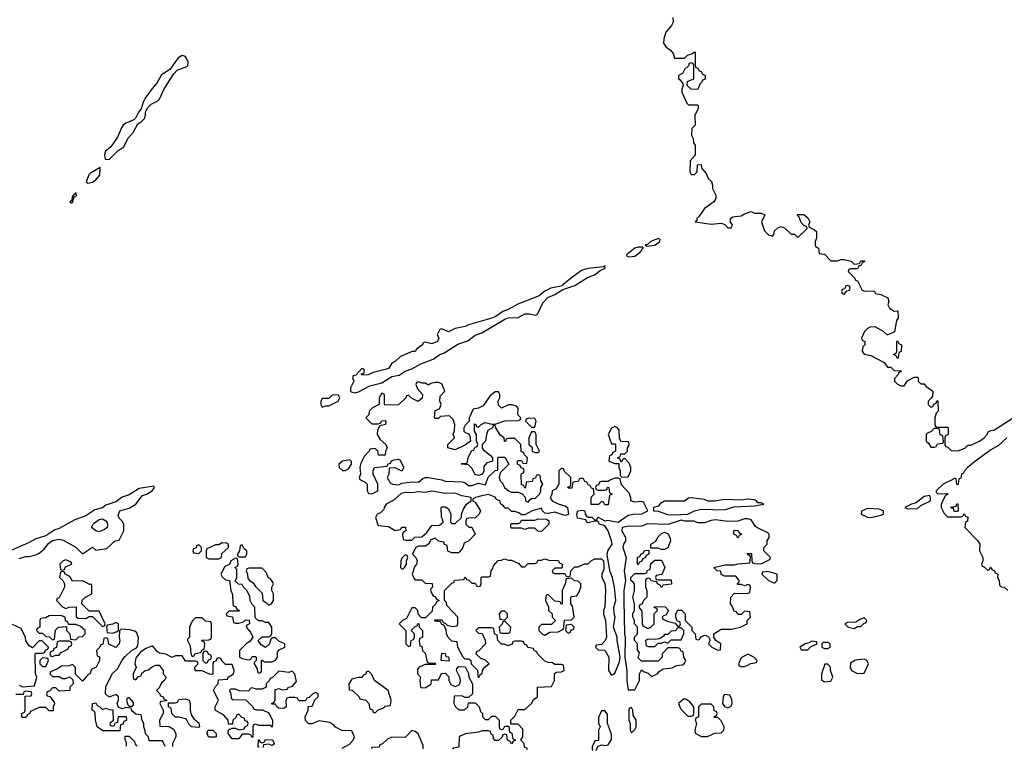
# Model space of a CAD drawing. Header units: inches. Extents: x 2528705 to 2676837, y 911742 to 1023252.
# Tile 23 of 143: x 2571732 to 2577652, y 911929 to 916326. Entities that reach past the tile are written whole.
import ezdxf

# ---------------------------------------------------------------- set-up
doc = ezdxf.new("R2010")
doc.units = ezdxf.units.IN
doc.header["$MEASUREMENT"] = 0
doc.layers.add('C5971', color=7, linetype='Continuous')

msp = doc.modelspace()

# ---------------------------------------------------------------- linework, layer by layer
at = {"layer": 'C5971', "color": 5, "elevation": 60}
for points in [[(2575659.6, 916339.6), (2575662, 916310), (2575652, 916290), (2575618, 916250), (2575604.7, 916210), (2575603.6, 916183.6), (2575619.6, 916159.6), (2575643.6, 916143.6), (2575662, 916122), (2575670, 916094), (2575730, 916094), (2575747.3, 916112.7), (2575778, 916122), (2575788.4, 916131.6), (2575794, 916130), (2575792.7, 916052.7), (2575798, 916038), (2575810, 916034), (2575818, 916018), (2575830, 916014), (2575838, 915998), (2575854, 915990), (2575852.7, 915967.3), (2575838, 915962), (2575834, 915950), (2575822, 915938), (2575810, 915906), (2575768.4, 915908.4), (2575746, 915930), (2575747.3, 915952.7), (2575786, 915970), (2575786, 916050), (2575782, 916062), (2575770, 916066), (2575758, 916062), (2575752.7, 916047.3), (2575730, 916026), (2575718, 916002), (2575694, 915990), (2575694, 915970), (2575703.6, 915963.6), (2575719.6, 915939.6), (2575722, 915930), (2575714, 915910), (2575714, 915890), (2575743.6, 915823.6), (2575752.7, 915812.7), (2575810, 915814), (2575812, 915810), (2575811.1, 915788.9), (2575792, 915750), (2575794, 915690), (2575774, 915670), (2575772, 915630), (2575782, 915610), (2575783.6, 915583.6), (2575794, 915570), (2575794, 915510), (2575763.6, 915476.4), (2575762, 915410), (2575770, 915394), (2575790, 915394), (2575806, 915410), (2575807.3, 915452.7), (2575830, 915454), (2575834, 915430), (2575859.8, 915399.8), (2575872, 915370), (2575891, 915351), (2575898, 915330), (2575898, 915310), (2575918, 915270), (2575918, 915250), (2575906, 915230), (2575850, 915189), (2575817.6, 915142.4), (2575804, 915130), (2575803.6, 915116.4), (2575794, 915110), (2575890, 915096), (2575950, 915102), (2575972.7, 915092.7), (2575990, 915074), (2576010, 915074), (2576018, 915090), (2576006, 915110), (2576006, 915130), (2576020.4, 915139.6), (2576070, 915144.7), (2576090, 915158), (2576129.1, 915170.9), (2576150, 915162), (2576190, 915162), (2576211.6, 915151.6), (2576192, 915110), (2576210, 915054), (2576234, 915030), (2576258, 915022), (2576267.3, 915032.7), (2576270, 915054), (2576290, 915074), (2576310, 915082), (2576330, 915074), (2576370, 915034), (2576390, 915034), (2576410, 915014), (2576466, 915070), (2576462, 915082), (2576447.3, 915087.3), (2576430, 915106), (2576418, 915138), (2576406, 915150), (2576410, 915154), (2576447.3, 915152.7), (2576470, 915134), (2576482, 915110), (2576474, 915090), (2576478, 915078), (2576510, 915062), (2576522, 915050), (2576522, 915010), (2576514, 914990), (2576514, 914970), (2576518, 914958), (2576534, 914950), (2576538, 914918), (2576570, 914914), (2576610, 914874), (2576650, 914874), (2576670, 914882), (2576690, 914882), (2576731.6, 914871.6), (2576750, 914854), (2576782, 914858), (2576790, 914874), (2576810, 914874), (2576814, 914870), (2576798, 914862), (2576790, 914846), (2576778, 914842), (2576770, 914826), (2576730, 914826), (2576718, 914822), (2576714, 914810), (2576754, 914770), (2576758, 914758), (2576770, 914754), (2576798, 914698), (2576812.7, 914692.7), (2576870, 914694), (2576878, 914678), (2576910, 914672), (2576951.1, 914651.1), (2576958, 914630), (2576952, 914610), (2576962, 914590), (2576990, 914572), (2577012.7, 914572.7), (2577014, 914530), (2577003.6, 914516.4), (2576992, 914448), (2576951.6, 914428.4), (2576948.4, 914428.4), (2576926, 914450), (2576876.4, 914476.4), (2576845.4, 914474.6), (2576830, 914468), (2576812, 914450), (2576794, 914410), (2576798, 914398), (2576814, 914390), (2576814, 914370), (2576802, 914358), (2576798, 914330), (2576810, 914312), (2576850, 914304.7), (2576930, 914262), (2576950, 914234), (2576970, 914234), (2576990, 914214), (2577032.7, 914212.7), (2577030, 914206), (2577018, 914202), (2577014, 914190), (2576992.7, 914167.3), (2576992, 914150), (2577010, 914132), (2577030, 914122), (2577050, 914122), (2577070, 914152), (2577110, 914174), (2577130, 914174), (2577134, 914170), (2577134, 914150), (2577150, 914134), (2577170, 914134), (2577179.6, 914119.6), (2577222, 914090), (2577219.6, 914060.4), (2577212.7, 914047.3), (2577194, 914030), (2577194, 914010), (2577210, 913994), (2577222, 913998), (2577227.3, 914012.7), (2577242, 914018), (2577247.3, 914032.7), (2577252.7, 914032.7), (2577254, 913970), (2577242, 913958), (2577234, 913930), (2577234, 913890), (2577238, 913878), (2577250, 913874), (2577310, 913874), (2577314, 913870), (2577314, 913830), (2577298, 913822), (2577294, 913810), (2577294, 913770), (2577298, 913758), (2577312.7, 913752.7), (2577332.7, 913732.7), (2577370, 913731.3), (2577390, 913738), (2577418, 913750), (2577422, 913758), (2577435.3, 913764.7), (2577450, 913766), (2577502, 913790), (2577531.4, 913808.6), (2577548.7, 913830), (2577554.6, 913845.4), (2577570, 913854), (2577590, 913856), (2577720.5, 913939.5)], [(2577667.3, 913810), (2577616.8, 913763.2), (2577570, 913737.2), (2577478, 913670), (2577431.3, 913630), (2577412, 913610), (2577404.7, 913595.3), (2577394, 913590), (2577390, 913566), (2577378, 913562), (2577374, 913530), (2577370, 913526), (2577366, 913530), (2577362, 913562), (2577350, 913566), (2577342, 913558), (2577284.7, 913530), (2577242, 913490), (2577242, 913482), (2577252.7, 913472.7), (2577310, 913474), (2577314, 913470), (2577298, 913462), (2577283.6, 913436.4), (2577272.7, 913407.3), (2577272, 913390), (2577290, 913354), (2577310, 913334), (2577390, 913334), (2577402, 913338), (2577410, 913354), (2577418, 913338), (2577432.7, 913332.7), (2577431.6, 913308.4), (2577418, 913302), (2577414, 913270), (2577491.1, 913191.1), (2577504.7, 913170), (2577502, 913130), (2577522, 913090), (2577522, 913070), (2577514, 913050), (2577518, 913038), (2577530, 913034), (2577550, 913014), (2577562, 913018), (2577566, 913030), (2577571.6, 913031.6), (2577578, 913018), (2577594, 913010), (2577598, 912998), (2577614, 912990), (2577612, 912970), (2577622, 912950), (2577623.6, 912923.6), (2577632.7, 912912.7), (2577651.6, 912911.6), (2577674, 912890)], [(2574785.1, 911932.8), (2574782, 911942), (2574767.3, 911947.3), (2574766, 911970), (2574746, 911990), (2574758, 912010), (2574756.4, 912056.4), (2574730, 912086), (2574686, 912086), (2574686, 912110), (2574710, 912134), (2574730, 912174), (2574770, 912174), (2574808.4, 912211.6), (2574823.1, 912236.9), (2574846, 912250), (2574846, 912310), (2574930, 912314), (2574948, 912350), (2574948.4, 912391.6), (2574960.4, 912399.6), (2574990, 912402), (2575006, 912410), (2575002, 912442), (2574990, 912446), (2574950, 912446), (2574936.4, 912456.4), (2574910, 912458), (2574890, 912466), (2574846, 912510), (2574842, 912522), (2574826, 912530), (2574822, 912542), (2574787.3, 912547.3), (2574782, 912562), (2574767.3, 912567.3), (2574762, 912582), (2574750, 912586), (2574710, 912586), (2574698, 912582), (2574692.7, 912567.3), (2574670, 912558), (2574647.3, 912567.3), (2574628.4, 912568.4), (2574606, 912590), (2574602, 912622), (2574586, 912630), (2574582, 912662), (2574570, 912666), (2574490, 912666), (2574474, 912650), (2574490, 912634), (2574512.7, 912632.7), (2574531.6, 912591.6), (2574532, 912570), (2574492.7, 912527.3), (2574478, 912522), (2574474, 912510), (2574503.6, 912483.6), (2574530, 912474), (2574554, 912450), (2574519.6, 912420.4), (2574512, 912410), (2574511.6, 912388.4), (2574498, 912382), (2574490, 912366), (2574486, 912410), (2574448.4, 912448.4), (2574446, 912470), (2574430, 912478), (2574410, 912478), (2574398, 912490), (2574366, 912550), (2574362, 912582), (2574330, 912586), (2574308.4, 912608.4), (2574298, 912630), (2574296.4, 912656.4), (2574282, 912682), (2574270, 912686), (2574262, 912702), (2574230, 912706), (2574226, 912710), (2574230, 912714), (2574270, 912714), (2574278, 912698), (2574290, 912694), (2574302, 912682), (2574330, 912674), (2574362, 912678), (2574366, 912690), (2574366, 912730), (2574300.4, 912800.4), (2574298, 912818), (2574286, 912830), (2574286, 912890), (2574330, 912934), (2574342, 912938), (2574347.3, 912952.7), (2574402, 912958), (2574410, 912974), (2574418, 912958), (2574430, 912954), (2574450, 912934), (2574470, 912934), (2574478, 912918), (2574490, 912914), (2574502, 912918), (2574506, 912930), (2574506, 912970), (2574510, 912974), (2574550, 912974), (2574562, 912978), (2574566, 913010), (2574576.4, 913023.6), (2574580.4, 913039.6), (2574608.4, 913071.6), (2574627.3, 913072.7), (2574650, 913082), (2574670, 913074), (2574690, 913074), (2574732.7, 913052.7), (2574750, 913034), (2574770, 913034), (2574790, 913054), (2574830, 913054), (2574842, 913058), (2574850, 913074), (2574870, 913074), (2574890, 913082), (2574912.7, 913072.7), (2574970, 913072), (2574978, 913058), (2574994, 913050), (2574994, 913030), (2574990, 913026), (2574950, 913026), (2574934, 913010), (2574938, 912998), (2574950, 912994), (2575010, 912994), (2575018, 912978), (2575030, 912974), (2575042, 912978), (2575046, 913010), (2575070, 913034), (2575090, 913034), (2575128.7, 913051.3), (2575150, 913052), (2575170, 913072), (2575190, 913082), (2575230, 913082), (2575242, 913070), (2575244.7, 913050), (2575243.6, 913016.4), (2575232, 912990), (2575232, 912970), (2575250, 912934), (2575254.8, 912890), (2575251, 912790), (2575242, 912770), (2575242, 912750), (2575254.8, 912710), (2575261, 912610), (2575250, 912586), (2575230, 912566), (2575198, 912562), (2575194, 912550), (2575210, 912534), (2575250.9, 912530.9), (2575274, 912490), (2575272, 912410), (2575290, 912382), (2575310, 912394), (2575338.6, 912461.4), (2575342.7, 912490), (2575324, 912590), (2575324, 912610), (2575302.7, 912670), (2575312.7, 912730), (2575306.6, 912750), (2575305.2, 912790), (2575316, 912830), (2575308.9, 912911.1), (2575296, 912970), (2575282.5, 913002.5), (2575264, 913104), (2575269, 913130), (2575294, 913170), (2575289.5, 913190), (2575269.4, 913250), (2575250, 913279.3), (2575218, 913290), (2575207.3, 913307.3), (2575190, 913308), (2575150, 913298), (2575142, 913302), (2575136.4, 913316.4), (2575085.6, 913325.6), (2575082, 913350), (2575088.7, 913370), (2575114.8, 913374.8), (2575131, 913371), (2575132, 913350), (2575139.6, 913339.6), (2575150, 913332), (2575171.6, 913331.6), (2575190, 913314), (2575202, 913318), (2575210, 913331.3), (2575250, 913311), (2575266.6, 913313.4), (2575330, 913301), (2575390, 913344), (2575430, 913353), (2575469.2, 913350.8), (2575508, 913370), (2575482, 913422), (2575470, 913426), (2575430, 913422), (2575406, 913430), (2575406, 913450), (2575396.4, 913476.4), (2575350, 913526), (2575342, 913562), (2575330, 913566), (2575310, 913566), (2575283.6, 913556.4), (2575270, 913546), (2575230, 913546), (2575218, 913542), (2575212.7, 913527.3), (2575198, 913522), (2575194, 913510), (2575198, 913498), (2575210, 913494), (2575250, 913494), (2575262, 913498), (2575267.3, 913512.7), (2575274, 913510), (2575278, 913478), (2575294, 913470), (2575278, 913462), (2575270, 913406), (2575250, 913406), (2575242, 913422), (2575230, 913426), (2575211.6, 913408.4), (2575168.4, 913408.4), (2575168.4, 913451.6), (2575186, 913470), (2575182, 913502), (2575170, 913506), (2575162, 913522), (2575150, 913526), (2575142, 913542), (2575130, 913546), (2575122, 913562), (2575110, 913566), (2575098, 913562), (2575090, 913546), (2575058, 913542), (2575052.7, 913507.3), (2575030, 913506), (2575027.3, 913512.7), (2575042, 913518), (2575046, 913530), (2575046, 913570), (2575007.3, 913607.3), (2575002, 913622), (2574990, 913626), (2574974, 913610), (2574974, 913530), (2574956.9, 913503.1), (2574934, 913490), (2574931.6, 913468.4), (2574922, 913450), (2574934, 913430), (2574970, 913411.3), (2575010, 913400.7), (2575026, 913390), (2575031, 913349), (2575010, 913341.2), (2574950, 913362), (2574910, 913354), (2574890, 913355.3), (2574875.3, 913370), (2574870, 913386), (2574814, 913370), (2574770, 913346), (2574750, 913346), (2574736.4, 913356.4), (2574710, 913366), (2574690, 913366), (2574670, 913386), (2574650, 913386), (2574640.4, 913400.4), (2574626, 913410), (2574618, 913430), (2574598, 913438), (2574590, 913453.2), (2574550, 913468), (2574510, 913461.2), (2574472, 913450), (2574458, 913442), (2574454, 913430), (2574470, 913422), (2574502, 913370), (2574494, 913350), (2574471.3, 913328.7), (2574430, 913326), (2574418, 913322), (2574414, 913310), (2574414, 913290), (2574432.7, 913272.7), (2574451.3, 913271.3), (2574471.3, 913230), (2574432, 913190), (2574404.7, 913175.3), (2574395.3, 913144.7), (2574376.9, 913123.1), (2574370, 913118), (2574330, 913118), (2574307.3, 913127.3), (2574302, 913162), (2574287.3, 913167.3), (2574282, 913182), (2574250, 913188), (2574230, 913206), (2574204.7, 913195.3), (2574191.1, 913168.9), (2574170, 913158), (2574130, 913158), (2574111.6, 913148.4), (2574094, 913110), (2574114, 913090), (2574122, 913070), (2574118, 913050), (2574106, 913034), (2574092, 912990), (2574103.6, 912963.6), (2574110, 912954), (2574150, 912954), (2574170, 912934), (2574212.7, 912932.7), (2574214, 912910), (2574202, 912898), (2574203.6, 912883.6), (2574218, 912858), (2574232.7, 912852.7), (2574238, 912838), (2574254, 912830), (2574238, 912822), (2574234, 912810), (2574214, 912790), (2574212.7, 912767.3), (2574172.7, 912727.3), (2574147.3, 912727.3), (2574128.4, 912748.4), (2574126, 912770), (2574110, 912786), (2574090, 912786), (2574056.9, 912723.1), (2574034, 912710), (2574014, 912690), (2574054, 912650), (2574054, 912570), (2574070, 912554), (2574082, 912558), (2574086, 912590), (2574102, 912598), (2574106, 912610), (2574106, 912630), (2574086, 912650), (2574110, 912674), (2574122, 912678), (2574126, 912690), (2574132.7, 912692.7), (2574134, 912670), (2574154, 912650), (2574154, 912610), (2574138, 912602), (2574134, 912590), (2574138, 912558), (2574150, 912554), (2574154, 912530), (2574170, 912514), (2574182, 912462), (2574190, 912454), (2574230, 912454), (2574234, 912450), (2574230, 912446), (2574170, 912446), (2574134, 912430), (2574123.6, 912416.4), (2574124.7, 912390), (2574142, 912370), (2574138, 912350), (2574142, 912310), (2574150, 912304.7), (2574173.6, 912306.4), (2574206, 912330), (2574207.3, 912352.7), (2574250, 912354), (2574268.9, 912391.1), (2574290, 912394), (2574311.6, 912371.6), (2574312, 912350), (2574325.4, 912325.4), (2574350, 912314), (2574370, 912322), (2574378, 912330), (2574382, 912350), (2574378, 912370), (2574358, 912410), (2574360.4, 912419.6), (2574370, 912434), (2574411.3, 912431.3), (2574431.6, 912391.6), (2574432, 912370), (2574454, 912330), (2574454, 912270), (2574430, 912246), (2574410, 912246), (2574390, 912258), (2574344.7, 912255.3), (2574342, 912210), (2574351.6, 912191.6), (2574372.7, 912172.7), (2574407.3, 912172.7), (2574426, 912190), (2574430, 912214), (2574470, 912214), (2574494, 912190), (2574503.6, 912163.6), (2574514, 912150), (2574514, 912130), (2574530, 912114), (2574550, 912114), (2574570, 912134), (2574590, 912134), (2574614, 912110), (2574614, 912070), (2574618, 912058), (2574630, 912054), (2574642, 912058), (2574650, 912074), (2574674, 912074), (2574678, 912038), (2574691.6, 912031.6), (2574698, 911998), (2574714, 911990), (2574698, 911982), (2574694, 911970), (2574688.4, 911968.4), (2574682, 911982), (2574666, 911990), (2574662, 912022), (2574650, 912026), (2574638, 912022), (2574632.7, 912007.3), (2574611.6, 911988.4), (2574590, 911988), (2574580.4, 912000.4), (2574578, 912018), (2574567.3, 912027.3), (2574562, 912042), (2574550, 912046), (2574510, 912046), (2574490, 912038), (2574411.6, 912028.4), (2574383.6, 912016.4), (2574374, 912010), (2574372.7, 911947.3), (2574338, 911942), (2574335.4, 911936.8)], [(2571730, 913082.8), (2571770, 913096), (2571790, 913096), (2571830, 913106), (2571850, 913114.8), (2571880.2, 913139.8), (2571906.3, 913173.7), (2571930, 913191), (2571970, 913199.1), (2571994.6, 913194.6), (2572070, 913152), (2572110, 913112), (2572170, 913152), (2572190, 913134), (2572256.4, 913143.6), (2572306, 913190), (2572330, 913194), (2572358, 913250), (2572358, 913290), (2572348.4, 913308.4), (2572330, 913326), (2572324, 913344), (2572335.3, 913370), (2572390, 913386), (2572429.6, 913410.4), (2572470, 913462.8), (2572495.3, 913470), (2572528, 913490), (2572542, 913510), (2572538, 913518), (2572450, 913504), (2572390, 913467), (2572348.1, 913451.9), (2572310, 913425.2), (2572250, 913405.2), (2572230, 913389.2), (2572184.4, 913375.6), (2572130, 913339.3), (2572063.4, 913316.6), (2571970, 913263.7), (2571944.1, 913255.9), (2571890, 913219), (2571830, 913202.7), (2571790, 913179.3), (2571644.5, 913115.5)], [(2571730, 912322), (2571750, 912312), (2571822, 912318), (2571835.3, 912370), (2571828, 912390), (2571826, 912510), (2571830, 912514), (2571870, 912514), (2571882, 912518), (2571888, 912532), (2571902, 912538), (2571906, 912550), (2571867.3, 912587.3), (2571850, 912588), (2571810, 912546), (2571790, 912558), (2571768.4, 912588.4), (2571767.3, 912607.3), (2571742, 912662), (2571690, 912686)], [(2572607, 911952.1), (2572590, 911986), (2572510, 911986), (2572506, 912010), (2572488.4, 912028.4), (2572487.3, 912047.3), (2572478, 912070), (2572478, 912090), (2572468.4, 912108.4), (2572462, 912142), (2572430, 912146), (2572407.3, 912167.3), (2572402, 912182), (2572370, 912186), (2572350, 912178), (2572327.3, 912187.3), (2572318, 912210), (2572326, 912230), (2572326, 912250), (2572310, 912266), (2572270, 912248), (2572248.4, 912268.4), (2572250, 912314), (2572289.4, 912390.6), (2572320.2, 912419.8), (2572347.5, 912472.5), (2572365.6, 912494.4), (2572404, 912530), (2572434, 912546), (2572442, 912558), (2572446.3, 912606.3), (2572436.5, 912636.5), (2572425.2, 912645.2), (2572394.6, 912654.6), (2572342, 912658), (2572332, 912648), (2572330.8, 912610), (2572334.8, 912590), (2572331, 912570), (2572310, 912548), (2572267.3, 912567.3), (2572262, 912602), (2572250, 912606), (2572238, 912602), (2572232.7, 912567.3), (2572218, 912562), (2572214, 912550), (2572194, 912530), (2572198, 912498), (2572211.6, 912491.6), (2572212, 912470), (2572191.3, 912430), (2572164.7, 912415.3), (2572154, 912390), (2572139.6, 912380.4), (2572110, 912346), (2572067.3, 912387.3), (2572067.3, 912427.3), (2572050, 912446), (2572030, 912438), (2571983.6, 912436.4), (2571959.6, 912420.4), (2571918, 912402), (2571914, 912390), (2571930, 912374), (2571970, 912374), (2571990, 912362), (2572010, 912362), (2572032, 912372), (2572052.7, 912352.7), (2572054, 912330), (2572034, 912310), (2572034, 912290), (2571970, 912286), (2571950, 912306), (2571930, 912306), (2571912.7, 912287.3), (2571898, 912282), (2571894, 912270), (2571898, 912258), (2571912.7, 912252.7), (2571939.6, 912219.6), (2571942, 912210), (2571934, 912190), (2571932.7, 912167.3), (2571910, 912166), (2571890, 912186), (2571850, 912186), (2571798, 912162), (2571794, 912150), (2571778, 912142), (2571774, 912130), (2571767.3, 912127.3), (2571750, 912126), (2571746, 912130), (2571746, 912150), (2571762, 912158), (2571766, 912170), (2571766, 912254), (2571802, 912258), (2571806, 912270), (2571802, 912282), (2571770, 912286), (2571758, 912282), (2571754, 912266), (2571710, 912266)], [(2573670.6, 911942.6), (2573714.6, 911965.4), (2573738, 911990), (2573746, 912010), (2573730, 912046), (2573668.4, 912048.4), (2573630, 912068), (2573620.4, 912080.4), (2573596.4, 912096.4), (2573530, 912106), (2573491.1, 912088.9), (2573470, 912088.7), (2573450, 912108), (2573448.9, 912131.1), (2573466, 912170), (2573467.3, 912192.7), (2573490, 912194), (2573507.3, 912232.7), (2573526, 912250), (2573526, 912270), (2573510, 912278), (2573494, 912270), (2573472.7, 912247.3), (2573458, 912242), (2573450, 912226), (2573410, 912226), (2573402, 912242), (2573387.3, 912247.3), (2573352.7, 912247.3), (2573338, 912242), (2573332.7, 912227.3), (2573334, 912190), (2573319.6, 912180.4), (2573290, 912182), (2573278, 912190), (2573270, 912206), (2573250, 912206), (2573246, 912210), (2573262, 912218), (2573267.3, 912232.7), (2573267.3, 912292.7), (2573290, 912302), (2573310, 912294), (2573342, 912298), (2573346, 912310), (2573370, 912314), (2573396.4, 912343.6), (2573387.3, 912387.3), (2573370, 912406), (2573350, 912398), (2573290, 912406), (2573252.7, 912367.3), (2573238, 912362), (2573232.7, 912347.3), (2573214, 912330), (2573214, 912310), (2573190, 912298), (2573156.4, 912296.4), (2573130, 912306), (2573118, 912302), (2573110, 912286), (2573052.7, 912287.3), (2573030, 912298), (2573002, 912298), (2572994, 912290), (2573002, 912270), (2573003.6, 912243.6), (2573010, 912234), (2573092.7, 912232.7), (2573134, 912190), (2573138, 912178), (2573152.7, 912172.7), (2573192, 912172), (2573230, 912154), (2573251.6, 912108.4), (2573250, 912068), (2573238, 912078), (2573170, 912078), (2573150, 912086), (2573138, 912082), (2573134, 912070), (2573134, 912010), (2573130, 912006), (2573122, 912022), (2573110, 912026), (2573070, 912026), (2573050, 911998), (2573010, 911998), (2572986, 912030), (2572987.3, 912052.7), (2573010, 912062), (2573030, 912062), (2573050, 912052), (2573082, 912058), (2573087.3, 912072.7), (2573102, 912078), (2573106, 912090), (2573102, 912102), (2573087.3, 912107.3), (2573082, 912122), (2573067.3, 912127.3), (2573050, 912146), (2573038, 912142), (2573032.7, 912127.3), (2573014, 912110), (2573012.7, 912087.3), (2572987.3, 912087.3), (2572986, 912110), (2572960.4, 912140.4), (2572908, 912170), (2572908.4, 912191.6), (2572928, 912230), (2572898, 912290), (2572910, 912314), (2572926, 912330), (2572927.3, 912352.7), (2572982, 912358), (2572986, 912370), (2573018, 912390), (2573022, 912410), (2573010, 912446), (2572970, 912446), (2572947.3, 912467.3), (2572942, 912482), (2572930, 912486), (2572918, 912482), (2572912.7, 912467.3), (2572898, 912462), (2572894, 912450), (2572894, 912390), (2572890, 912386), (2572872.7, 912387.3), (2572830, 912408), (2572787.3, 912407.3), (2572786, 912430), (2572806, 912450), (2572802, 912462), (2572790, 912466), (2572730, 912466), (2572710, 912498), (2572670, 912498), (2572650, 912488), (2572610, 912508.7), (2572573.6, 912513.6), (2572561.2, 912521.2), (2572530, 912558), (2572490, 912542), (2572459.6, 912520.4), (2572430, 912486), (2572424.7, 912450), (2572432, 912428), (2572414, 912390), (2572414, 912370), (2572418, 912358), (2572430, 912354), (2572447.3, 912372.7), (2572462, 912378), (2572467.3, 912392.7), (2572486, 912410), (2572507.3, 912412.7), (2572530, 912434), (2572550, 912442), (2572570, 912442), (2572594, 912410), (2572594, 912390), (2572612, 912370), (2572602, 912350), (2572585.4, 912334.6), (2572570, 912306), (2572554, 912290), (2572574, 912270), (2572578, 912258), (2572594, 912250), (2572598, 912238), (2572614, 912230), (2572614, 912226), (2572578, 912222), (2572574, 912210), (2572594, 912170), (2572594, 912150), (2572572, 912110), (2572574, 912074), (2572631.6, 912071.6), (2572656.9, 912056.9), (2572672, 912030), (2572672, 912010), (2572652, 911970), (2572650.5, 911951.7)], [(2575250, 912166), (2575230, 912166), (2575212.7, 912127.3), (2575212.7, 912092.7), (2575222, 912070), (2575212, 912050), (2575212, 911988), (2575190, 911986), (2575174, 911950), (2575174, 911930), (2575175.4, 911929.3)], [(2575197.1, 911929.1), (2575198, 911930), (2575207.3, 911952.7), (2575230, 911962), (2575250, 911958), (2575270, 911962), (2575290, 911994), (2575290, 912026), (2575266, 912090), (2575267.3, 912147.3), (2575250, 912166)], [(2572375.3, 911954.1), (2572375.3, 911975.3), (2572367.3, 911992.7), (2572366, 912014), (2572390, 912014), (2572422, 911982), (2572426.4, 911966.4), (2572436.2, 911953.6)], [(2573171.9, 911947.1), (2573166, 911950), (2573167.3, 911992.7), (2573172.7, 911992.7), (2573178, 911978), (2573190, 911974), (2573202, 911978), (2573210, 911994), (2573252.7, 911992.7), (2573262, 911970), (2573256.9, 911963.1), (2573250, 911958)], [(2574158.9, 911938.3), (2574158.6, 911958.6), (2574128.9, 912028.9), (2574110, 912042), (2574090, 912048), (2574050, 912006), (2573970, 912008), (2573943.6, 911996.4), (2573912.7, 911967.3), (2573898, 911962), (2573892.7, 911947.3), (2573850, 911946), (2573845.5, 911941.1)], [(2573250, 911958), (2573230, 911966), (2573198, 911962), (2573194.4, 911946.9)]]:
    msp.add_lwpolyline(points, dxfattribs=at)
for points in [[(2572710, 916109.3), (2572684.7, 916095.3), (2572635.2, 916024.8), (2572585.8, 915994.2), (2572556.7, 915943.3), (2572528.1, 915911.9), (2572486.2, 915853.8), (2572474, 915830), (2572462.8, 915790), (2572446.8, 915770), (2572428, 915732), (2572418, 915722), (2572370, 915702.7), (2572354.8, 915690), (2572344.5, 915675.5), (2572321.1, 915618.9), (2572279.9, 915560.1), (2572246.8, 915533.2), (2572242.8, 915510), (2572246.8, 915486.8), (2572270, 915484), (2572322.9, 915537.1), (2572358.9, 915561.1), (2572382.7, 915610), (2572414, 915646), (2572442, 915698), (2572462, 915710), (2572482, 915730), (2572489, 915750), (2572489, 915771), (2572502, 915798), (2572522.7, 915817.3), (2572562, 915838), (2572571.9, 915848.1), (2572600.9, 915910), (2572659.5, 916000.5), (2572678.4, 916021.6), (2572736.6, 916043.4), (2572744, 916050), (2572746, 916070), (2572730, 916104)], [(2572215.3, 915435.3), (2572158, 915402), (2572148.2, 915391.8), (2572132, 915350), (2572141, 915341), (2572170, 915347.7), (2572190, 915361), (2572213.2, 915390)], [(2572070, 915286), (2572064.7, 915275.3), (2572054, 915270), (2572058, 915262), (2572050, 915266), (2572043.6, 915236.4), (2572034, 915230), (2572043.6, 915223.6), (2572050, 915224.7), (2572060.4, 915259.6), (2572070, 915262), (2572073.2, 915270)], [(2575477.2, 914957.2), (2575450, 914956.9), (2575430, 914951.1), (2575381, 914910), (2575382.8, 914902.8), (2575398.8, 914898.8), (2575430, 914903.1), (2575467, 914930), (2575474.2, 914945.8), (2575482, 914950)], [(2575570, 915008.7), (2575527.3, 914990), (2575506.9, 914973.1), (2575492, 914970), (2575503.5, 914963.5), (2575550, 914968.4), (2575581.2, 914990), (2575582, 915002)], [(2575250, 914846), (2575242, 914838), (2575148.9, 914828.9), (2575110, 914817.2), (2575050, 914772.7), (2574998, 914730), (2574996, 914724), (2574924.7, 914710), (2574890, 914692.3), (2574855.2, 914664.8), (2574727.2, 914612.8), (2574670, 914582), (2574638, 914570), (2574590, 914537.2), (2574570.9, 914529.1), (2574430, 914489.2), (2574410, 914479), (2574350, 914468), (2574310, 914448), (2574270, 914466), (2574258, 914462), (2574242, 914430), (2574251.3, 914411.3), (2574244.7, 914390), (2574210, 914375.3), (2574170, 914386), (2574158, 914382), (2574154, 914370), (2574118, 914342), (2574110, 914329), (2574091.3, 914328.7), (2574021, 914299), (2573992, 914270), (2573970, 914258), (2573950.8, 914229.2), (2573938, 914222), (2573858, 914202), (2573828, 914188), (2573790, 914186), (2573786, 914194), (2573802, 914198), (2573806, 914210), (2573802, 914222), (2573790, 914226), (2573752.7, 914187.3), (2573738, 914182), (2573734, 914170), (2573742, 914150), (2573722, 914110), (2573722, 914090), (2573726, 914086), (2573750, 914081), (2573770, 914086), (2573838, 914122), (2573910, 914141), (2573970, 914178), (2574014, 914186), (2574049.5, 914210.5), (2574090, 914224.7), (2574144.8, 914255.2), (2574217.2, 914282.8), (2574258, 914310), (2574282, 914318), (2574367, 914373), (2574426.3, 914393.7), (2574470, 914426.8), (2574510, 914441), (2574650, 914524), (2574669.4, 914530.6), (2574730, 914532.7), (2574770, 914554.9), (2574796.4, 914556.4), (2574832.9, 914547.1), (2574845.6, 914554.4), (2574877.5, 914622.5), (2574906.8, 914653.2), (2574950, 914671), (2574997.2, 914702.8), (2575070, 914726.8), (2575146.8, 914773.2), (2575188, 914790), (2575223.1, 914816.9), (2575253.2, 914830)], [(2576710, 914726), (2576698, 914722), (2576694, 914706), (2576678, 914702), (2576674, 914690), (2576678, 914678), (2576690, 914674), (2576706, 914694), (2576722, 914698), (2576726, 914710), (2576722, 914722)], [(2577010, 914286), (2577002, 914302), (2576986, 914310), (2577002, 914318), (2577006, 914330), (2577006, 914390), (2577010, 914394), (2577018, 914378), (2577034, 914370), (2577031.6, 914328.4), (2577018, 914322), (2577014, 914290)], [(2574130, 914146), (2574118, 914142), (2574114, 914130), (2574123.6, 914103.6), (2574154, 914070), (2574152.7, 914047.3), (2574128.9, 914028.9), (2574088.4, 914048.4), (2574070, 914066), (2574058, 914062), (2574054, 914050), (2574010, 914008), (2573930, 914006), (2573926, 914010), (2573926, 914070), (2573910, 914078), (2573894, 914050), (2573894, 914010), (2573854, 913990), (2573834, 913970), (2573831.6, 913948.4), (2573814, 913930), (2573850, 913894), (2573887.3, 913892.7), (2573902, 913898), (2573910, 913912), (2573930, 913914), (2573934, 913910), (2573931.1, 913888.9), (2573898, 913882), (2573883.6, 913856.4), (2573882, 913830), (2573899.6, 913799.6), (2573934, 913770), (2573942, 913750), (2573932, 913730), (2573930, 913706), (2573890, 913706), (2573886, 913730), (2573870, 913746), (2573838, 913742), (2573834, 913730), (2573803.6, 913696.4), (2573783.6, 913656.4), (2573778, 913630), (2573782, 913590), (2573774, 913570), (2573778, 913558), (2573810, 913542), (2573822, 913530), (2573822, 913490), (2573830, 913474), (2573850, 913472), (2573886, 913490), (2573886, 913530), (2573858, 913590), (2573858, 913610), (2573866, 913630), (2573942, 913638), (2573947.3, 913652.7), (2573962, 913658), (2573968, 913672), (2573983.1, 913676.9), (2574010, 913682), (2574016.9, 913676.9), (2574042, 913630), (2574030, 913608), (2573990, 913628), (2573954, 913626), (2573952, 913590), (2573942, 913570), (2573959.6, 913539.6), (2573974, 913530), (2574010, 913527.3), (2574030, 913537.3), (2574090, 913543.8), (2574130, 913542.8), (2574155.5, 913564.5), (2574170, 913571), (2574189.1, 913570.9), (2574270, 913556), (2574290, 913548), (2574390, 913545.5), (2574410, 913538.8), (2574430, 913522), (2574450, 913522), (2574490, 913536), (2574532.9, 913527.1), (2574548, 913572), (2574590, 913612), (2574606, 913614), (2574606, 913690), (2574610, 913694), (2574650, 913694), (2574674, 913650), (2574622, 913598), (2574614, 913570), (2574622, 913550), (2574636, 913536), (2574646.8, 913510), (2574671.3, 913490), (2574690, 913482), (2574730, 913482), (2574752.7, 913472.7), (2574771.6, 913451.6), (2574774, 913430), (2574790, 913422), (2574801.2, 913438.8), (2574810, 913444.7), (2574832.9, 913447.1), (2574858, 913470), (2574866, 913490), (2574866, 913510), (2574878, 913530), (2574866, 913550), (2574862, 913582), (2574850, 913586), (2574838, 913582), (2574832.7, 913567.3), (2574818, 913562), (2574812.7, 913547.3), (2574778, 913542), (2574774, 913510), (2574770, 913506), (2574762, 913522), (2574750, 913526), (2574747.3, 913587.3), (2574750, 913594), (2574762, 913598), (2574766, 913610), (2574762, 913622), (2574746, 913630), (2574742, 913642), (2574726, 913650), (2574726, 913670), (2574730, 913674), (2574750, 913674), (2574758, 913658), (2574770, 913654), (2574782, 913658), (2574786, 913690), (2574767.3, 913707.3), (2574762, 913722), (2574747.3, 913727.3), (2574746, 913770), (2574710, 913806), (2574670, 913806), (2574658, 913802), (2574652.7, 913787.3), (2574647.3, 913787.3), (2574646, 913810), (2574624, 913824), (2574595.3, 913870), (2574590, 913886), (2574578, 913882), (2574574, 913870), (2574546.4, 913853.6), (2574538, 913830), (2574532, 913790), (2574512, 913770), (2574512, 913750), (2574519.6, 913739.6), (2574563.6, 913703.6), (2574574, 913690), (2574574, 913670), (2574541, 913659), (2574523.6, 913636.4), (2574522, 913610), (2574514, 913590), (2574490, 913582), (2574470, 913588), (2574450, 913626), (2574430, 913646), (2574386, 913650), (2574390, 913654), (2574422, 913658), (2574428, 913690), (2574448, 913732), (2574462, 913738), (2574470, 913754), (2574482, 913758), (2574486, 913770), (2574478, 913790), (2574478, 913830), (2574466, 913850), (2574467.3, 913892.7), (2574474, 913890), (2574478, 913878), (2574490, 913874), (2574506, 913890), (2574530, 913902), (2574570, 913891.3), (2574590, 913891.3), (2574649.1, 913910.9), (2574730, 913914), (2574742, 913918), (2574746, 913930), (2574728, 913948), (2574728.4, 913988.4), (2574719, 913999), (2574690, 914008.7), (2574671.6, 914008.4), (2574630, 913988.7), (2574610, 914006), (2574608, 914030), (2574618, 914050), (2574618, 914070), (2574610, 914086), (2574590, 914086), (2574559.6, 914060.4), (2574518.8, 914001.2), (2574491.6, 913988.4), (2574458, 913982), (2574434, 913930), (2574434, 913910), (2574410, 913886), (2574402, 913870), (2574402, 913850), (2574410, 913842), (2574432.7, 913832.7), (2574439.6, 913819.6), (2574442, 913790), (2574412.7, 913767.3), (2574350, 913738), (2574306, 913750), (2574306, 913770), (2574346, 913810), (2574338, 913830), (2574347.3, 913852.7), (2574348, 913890), (2574339, 913919), (2574319, 913939), (2574310, 913942), (2574262, 913938), (2574250, 913926), (2574230, 913926), (2574226, 913930), (2574230, 913974), (2574255.3, 913984.7), (2574266, 914010), (2574258, 914030), (2574260.4, 914059.6), (2574288, 914090), (2574270, 914135.3), (2574250, 914142), (2574230, 914142), (2574203.6, 914136.4), (2574190, 914126), (2574170, 914138), (2574150, 914138)], [(2573612.7, 914067.3), (2573590, 914046), (2573550, 914046), (2573542, 914030), (2573542, 914010), (2573550, 913994), (2573570, 914002), (2573590, 914002), (2573648, 914030), (2573658, 914050), (2573650, 914066)], [(2574792.7, 913927.3), (2574778, 913922), (2574774, 913910), (2574810, 913874), (2574830, 913874), (2574838, 913910), (2574830, 913926)], [(2574830, 913846), (2574810, 913846), (2574794, 913810), (2574794, 913770), (2574812.7, 913752.7), (2574814, 913730), (2574830, 913722), (2574850, 913722), (2574858, 913730), (2574838, 913770), (2574838, 913830)], [(2575310, 913878), (2575290, 913868), (2575271.3, 913830), (2575290, 913774), (2575310, 913774), (2575314, 913770), (2575314, 913730), (2575298, 913722), (2575292.7, 913707.3), (2575278, 913702), (2575274, 913670), (2575310, 913654), (2575334, 913654), (2575334, 913630), (2575342, 913610), (2575342, 913582), (2575352.7, 913572.7), (2575390, 913574), (2575406, 913610), (2575406, 913630), (2575396.4, 913656.4), (2575370, 913686), (2575358, 913682), (2575352.7, 913667.3), (2575346, 913666), (2575342, 913682), (2575326, 913690), (2575342, 913698), (2575347.3, 913712.7), (2575370, 913714), (2575386, 913730), (2575386, 913750), (2575398, 913770), (2575390, 913786), (2575347.3, 913787.3), (2575338, 913810), (2575336.4, 913856.4), (2575326, 913870)], [(2577250, 913866), (2577230, 913866), (2577212.7, 913847.3), (2577190, 913838), (2577182, 913830), (2577182, 913790), (2577196.9, 913776.9), (2577210, 913754), (2577230, 913754), (2577242, 913758), (2577250, 913774), (2577282, 913778), (2577286, 913790), (2577282, 913822), (2577267.3, 913827.3), (2577262, 913862)], [(2573716.4, 913676.4), (2573674, 913670), (2573652, 913650), (2573654, 913630), (2573672.7, 913612.7), (2573690, 913612), (2573710, 913622), (2573728, 913650), (2573727.3, 913667.3)], [(2574210, 913489), (2574170, 913481.2), (2574130, 913484), (2574090, 913478.4), (2574050, 913479.5), (2574026.2, 913473.8), (2573983.4, 913436.6), (2573936, 913410), (2573922.8, 913390), (2573922, 913378), (2573901, 913359), (2573882, 913350), (2573872, 913330), (2573886, 913286), (2573890, 913282), (2573950, 913276), (2573990, 913252), (2574022, 913258), (2574030, 913271.3), (2574051.6, 913271.6), (2574054, 913250), (2574038, 913242), (2574034, 913230), (2574038, 913198), (2574052.7, 913192.7), (2574090, 913194), (2574108.4, 913211.6), (2574150, 913214), (2574180.4, 913239.6), (2574210, 913282), (2574256.4, 913283.6), (2574278, 913302), (2574276.4, 913316.4), (2574267.3, 913332.7), (2574266, 913390), (2574270, 913394), (2574290, 913394), (2574310, 913382), (2574324.7, 913350), (2574322, 913302), (2574330, 913294), (2574350, 913294), (2574388, 913330), (2574388.7, 913350), (2574400.4, 913379.6), (2574418, 913410), (2574446, 913430), (2574446, 913450), (2574390, 913460.9), (2574350, 913476.2), (2574290, 913474.5)], [(2575770, 913448), (2575752.7, 913447.3), (2575728.9, 913428.9), (2575610, 913428), (2575585.4, 913414.6), (2575570, 913398), (2575542, 913390), (2575542, 913370), (2575570, 913367.3), (2575628, 913348), (2575670, 913346.8), (2575750, 913351), (2575789.6, 913370.4), (2575830, 913379.3), (2575970, 913376), (2576025.6, 913394.4), (2576150, 913400.7), (2576206, 913410), (2576190, 913418), (2576170, 913418), (2576162, 913430), (2576150, 913436), (2576110, 913441.2), (2576070, 913435.3), (2575970, 913438), (2575910, 913429.2), (2575870, 913429.2), (2575850, 913438)], [(2577202, 913462), (2577170, 913457.2), (2577122, 913418), (2577094, 913410), (2577054, 913390), (2577070, 913382), (2577130, 913384.7), (2577150, 913402), (2577208, 913430), (2577208, 913450)], [(2577350, 913366), (2577346, 913386), (2577334, 913386), (2577328.7, 913391.3), (2577362, 913398), (2577367.3, 913412.7), (2577372.7, 913412.7), (2577374, 913370), (2577370, 913366)], [(2576830, 913384), (2576792.7, 913367.3), (2576792, 913350), (2576830, 913331.3), (2576850, 913331), (2576910, 913344.7), (2576926, 913350), (2576926, 913370), (2576900.4, 913380.4)], [(2572210, 913244), (2572189.1, 913249.1), (2572164, 913270), (2572173.2, 913290), (2572182, 913298), (2572210, 913317.3), (2572230, 913322.8), (2572250.8, 913310.8), (2572258, 913298), (2572261, 913290), (2572258, 913270), (2572242.8, 913257.2)], [(2574870, 913246), (2574848.4, 913248.4), (2574830, 913266), (2574790, 913266), (2574770, 913258), (2574750, 913266), (2574690, 913266), (2574686, 913270), (2574686, 913290), (2574690, 913294), (2574730, 913294), (2574742, 913298), (2574750, 913314), (2574830, 913314), (2574850, 913322), (2574899.6, 913319.6), (2574914, 913310), (2574914, 913290)], [(2576110, 913322), (2576090, 913322), (2576050, 913308), (2575990, 913306), (2575916.5, 913316.5), (2575890, 913312.3), (2575850, 913298), (2575810, 913298), (2575787.3, 913307.3), (2575731.6, 913308.4), (2575710, 913313.2), (2575630, 913288), (2575507.7, 913292.3), (2575470, 913278), (2575384, 913276), (2575354, 913270), (2575352, 913250), (2575374, 913210), (2575374, 913190), (2575362, 913170), (2575358, 913150), (2575378, 913090), (2575366.8, 913010), (2575374, 912950), (2575364, 912890), (2575364, 912830), (2575367.7, 912627.7), (2575372, 912610), (2575371, 912490), (2575382, 912410), (2575381.6, 912350), (2575390, 912294), (2575430, 912294), (2575459, 912350), (2575458, 912390), (2575470, 912414), (2575483.6, 912403.6), (2575510, 912394), (2575530, 912374), (2575566, 912390), (2575576.4, 912403.6), (2575600.4, 912419.6), (2575654.6, 912425.4), (2575680.4, 912439.6), (2575716.4, 912443.6), (2575730, 912454), (2575738, 912470), (2575726, 912490), (2575722, 912522), (2575710, 912526), (2575702, 912542), (2575690, 912546), (2575630, 912546), (2575594, 912510), (2575594, 912490), (2575570, 912466), (2575470, 912466), (2575450, 912486), (2575458, 912518), (2575447.3, 912532.7), (2575446, 912570), (2575428, 912590), (2575428, 912610), (2575446, 912630), (2575446, 912670), (2575428, 912690), (2575428, 912710), (2575418, 912730), (2575418, 912750), (2575428.4, 912771.6), (2575428.7, 912810), (2575419, 912850), (2575428.7, 912890), (2575428.4, 912928.4), (2575420.4, 912940.4), (2575406, 912950), (2575406, 912970), (2575430, 912994), (2575490, 912994), (2575502, 912998), (2575507.3, 913012.7), (2575522, 913018), (2575527.3, 913052.7), (2575550, 913074), (2575590, 913074), (2575611.1, 913028.9), (2575592.7, 912987.3), (2575558, 912982), (2575554, 912970), (2575558, 912958), (2575570, 912954), (2575650, 912954), (2575652, 912928), (2575598, 912922), (2575590, 912906), (2575582, 912922), (2575566, 912930), (2575562, 912942), (2575528, 912948), (2575522, 912962), (2575510, 912966), (2575498, 912962), (2575494, 912950), (2575494, 912910), (2575502, 912890), (2575502, 912850), (2575482, 912830), (2575474, 912810), (2575458, 912802), (2575454, 912790), (2575472.7, 912767.3), (2575474, 912690), (2575478, 912678), (2575510, 912662), (2575526, 912670), (2575546, 912690), (2575546, 912750), (2575566, 912770), (2575562, 912782), (2575547.3, 912787.3), (2575550, 912794), (2575612.7, 912792.7), (2575634, 912770), (2575618, 912742), (2575602, 912738), (2575594, 912730), (2575598, 912718), (2575625.4, 912705.4), (2575674, 912694), (2575690, 912674), (2575702, 912678), (2575706, 912690), (2575702, 912702), (2575686, 912706), (2575678, 912730), (2575678, 912750), (2575688.4, 912771.6), (2575711.6, 912771.6), (2575734, 912750), (2575734, 912710), (2575774, 912670), (2575774, 912650), (2575794, 912630), (2575798, 912598), (2575810, 912594), (2575822, 912598), (2575827.3, 912612.7), (2575850, 912622), (2575859.6, 912619.6), (2575872.7, 912612.7), (2575879.6, 912599.6), (2575882, 912590), (2575874, 912570), (2575894, 912550), (2575930, 912532), (2575946, 912534), (2575948, 912570), (2575918, 912590), (2575906, 912610), (2575906, 912630), (2575950, 912658), (2576010, 912658), (2576066, 912670), (2576106, 912690), (2576106, 912710), (2576126, 912730), (2576122, 912762), (2576090, 912766), (2576070, 912746), (2576050, 912746), (2576042, 912762), (2576027.3, 912767.3), (2576016.4, 912796.4), (2576006, 912810), (2576008, 912850), (2576030, 912874), (2576107.3, 912872.7), (2576122, 912878), (2576126, 912910), (2576122, 912922), (2576110, 912926), (2576090, 912918), (2576070, 912926), (2576047.3, 912927.3), (2576047.3, 912932.7), (2576058, 912942), (2576058, 912950), (2576038, 912978), (2575970, 912978), (2575950, 912988), (2575947.3, 913007.3), (2575926, 913010), (2575906, 913030), (2575974.6, 913045.4), (2576030, 913044.7), (2576050, 913052), (2576122, 913058), (2576126, 913090), (2576122, 913102), (2576110, 913106), (2576106, 913114), (2576132.7, 913112.7), (2576134, 913070), (2576138, 913058), (2576150, 913054), (2576190, 913052), (2576242, 913078), (2576246, 913090), (2576206, 913130), (2576206, 913150), (2576226, 913170), (2576226, 913190), (2576238, 913210), (2576238, 913230), (2576230, 913238), (2576167.3, 913267.3), (2576156.4, 913276.4), (2576130, 913315.3)], [(2575590, 913138), (2575570, 913146), (2575526, 913146), (2575526, 913170), (2575555.3, 913184.7), (2575570, 913214), (2575590, 913234), (2575610, 913242), (2575631.1, 913231.1), (2575643.6, 913203.6), (2575644.7, 913190), (2575630, 913148), (2575610, 913138)], [(2576050, 913206), (2576042, 913222), (2576026, 913230), (2576026, 913250), (2576030, 913254), (2576052.7, 913252.7), (2576058, 913238), (2576074, 913230), (2576058, 913222)], [(2572950, 913178), (2572930, 913166), (2572910, 913166), (2572858, 913142), (2572854, 913130), (2572854, 913090), (2572870, 913082), (2572930, 913082), (2572946, 913090), (2572947.3, 913112.7), (2572988, 913150), (2572987.3, 913167.3), (2572976.4, 913176.4)], [(2572810, 913166), (2572798, 913162), (2572792.7, 913147.3), (2572778, 913142), (2572774, 913130), (2572778, 913118), (2572810, 913114), (2572826, 913130), (2572826, 913150)], [(2573070, 913166), (2573058, 913162), (2573054, 913130), (2573042, 913110), (2573042, 913102), (2573050, 913094), (2573090, 913094), (2573098, 913110), (2573098, 913130), (2573082, 913142)], [(2575450, 913046), (2575446, 913050), (2575446, 913090), (2575462, 913098), (2575466, 913110), (2575482, 913118), (2575488.4, 913131.6), (2575514, 913134), (2575514, 913110), (2575498, 913102), (2575492.7, 913087.3), (2575478, 913082), (2575472.7, 913067.3), (2575458, 913062)], [(2572010, 913075.3), (2571994, 913070), (2571974, 913050), (2571978, 913018), (2571990, 913014), (2572002, 913018), (2572007.3, 913032.7), (2572046, 913050), (2572042, 913062)], [(2573030, 913086), (2573002, 913070), (2572992.7, 913047.3), (2572965.4, 913034.6), (2572942, 912990), (2572950, 912974), (2572970, 912954), (2572994, 912950), (2573002, 912890), (2573012.7, 912867.3), (2573014, 912810), (2573018, 912798), (2573032.7, 912792.7), (2573038, 912778), (2573054, 912770), (2573050, 912766), (2572990, 912766), (2572974, 912750), (2572978, 912738), (2573012.7, 912732.7), (2573018, 912698), (2573030, 912694), (2573050, 912694), (2573078, 912702), (2573090, 912714), (2573112.7, 912712.7), (2573114, 912690), (2573098, 912682), (2573094, 912670), (2573119.8, 912639.8), (2573134, 912610), (2573116.9, 912583.1), (2573094, 912570), (2573054, 912530), (2573054, 912490), (2573070, 912482), (2573110, 912474), (2573122, 912478), (2573130, 912494), (2573150, 912494), (2573154, 912490), (2573154, 912470), (2573142, 912458), (2573142, 912450), (2573159.6, 912419.6), (2573162, 912402), (2573170, 912394), (2573182, 912398), (2573186, 912410), (2573186, 912470), (2573191.3, 912471.3), (2573202, 912462), (2573250, 912462), (2573270, 912472), (2573282, 912490), (2573282, 912518), (2573287.3, 912532.7), (2573326, 912550), (2573326, 912570), (2573290, 912586), (2573270, 912606), (2573250, 912606), (2573242, 912598), (2573234, 912570), (2573210, 912548.7), (2573183.1, 912563.1), (2573166, 912590), (2573190, 912612), (2573227.3, 912612.7), (2573242, 912618), (2573247.3, 912632.7), (2573248, 912670), (2573230, 912698), (2573210, 912698), (2573190, 912708), (2573168.4, 912708.4), (2573147.3, 912727.3), (2573146, 912790), (2573130, 912806), (2573118, 912830), (2573116.4, 912856.4), (2573098, 912890), (2573078, 912910), (2573070, 912926), (2573048.4, 912928.4), (2573027.3, 912947.3), (2573038, 912970), (2573038, 913018), (2573026, 913030), (2573042, 913038), (2573046, 913050), (2573042, 913082)], [(2574050, 913106), (2574030, 913086), (2574024.7, 913070), (2574022, 913030), (2574030, 913022), (2574038, 913022), (2574046, 913030), (2574058, 913050), (2574058, 913070), (2574066, 913090), (2574062, 913102)], [(2571990, 913006), (2571978, 913002), (2571972, 912970), (2571991.3, 912951.3), (2572002, 912930), (2572002, 912910), (2571970, 912846), (2571958, 912842), (2571954, 912830), (2571990, 912792), (2572010, 912782), (2572030, 912791.3), (2572072.7, 912792.7), (2572072.7, 912732.7), (2572083.6, 912723.6), (2572130, 912722), (2572150, 912734), (2572170, 912734), (2572230, 912674), (2572242, 912678), (2572246, 912690), (2572210, 912766), (2572150, 912766), (2572106, 912810), (2572107.3, 912832.7), (2572128.4, 912851.6), (2572166, 912870), (2572166, 912926), (2572154, 912926), (2572110, 912948), (2572050, 912946), (2572034.6, 912974.6), (2572006, 912990), (2572002, 913002)], [(2573190, 913026), (2573110, 913026), (2573098, 913022), (2573094, 913010), (2573102, 912990), (2573103.6, 912963.6), (2573114, 912950), (2573136.9, 912936.9), (2573150, 912914), (2573190, 912874), (2573194, 912830), (2573216.9, 912816.9), (2573230, 912802), (2573246, 912810), (2573258, 912830), (2573258, 912870), (2573248, 912890), (2573248, 912910), (2573258, 912930), (2573256.4, 912936.4), (2573240.4, 912960.4), (2573226, 912970), (2573216.4, 912996.4)], [(2576230, 913006), (2576198, 913002), (2576194, 912990), (2576234, 912950), (2576270, 912934), (2576286, 912950), (2576286, 912990)], [(2575050, 912966), (2575018, 912962), (2575012, 912930), (2574994, 912890), (2574994, 912810), (2574990, 912806), (2574982, 912822), (2574950, 912826), (2574910, 912866), (2574898, 912862), (2574894, 912830), (2574911.6, 912791.6), (2574912, 912770), (2574934, 912750), (2574934, 912730), (2574954, 912710), (2574930, 912686), (2574870, 912686), (2574854, 912670), (2574854, 912650), (2574874, 912630), (2574890, 912622), (2574920.4, 912639.6), (2574970, 912642), (2575002, 912658), (2575007.3, 912712.7), (2575050, 912714), (2575066, 912730), (2575056.4, 912796.4), (2575046, 912810), (2575046, 912850), (2575050, 912854), (2575082, 912858), (2575096.4, 912883.6), (2575106, 912910), (2575106, 912930), (2575090, 912946), (2575068.4, 912948.4)], [(2574650, 912766), (2574630, 912766), (2574614, 912750), (2574618, 912718), (2574650, 912714), (2574666, 912730), (2574666, 912750)], [(2571980.4, 912740.4), (2571910, 912738), (2571890, 912726), (2571858, 912722), (2571854, 912710), (2571854, 912670), (2571838, 912662), (2571834, 912650), (2571850, 912634), (2571870, 912634), (2571890, 912614), (2571912, 912612), (2571930, 912594), (2571942, 912598), (2571948.4, 912651.6), (2571966, 912670), (2572014, 912674), (2572014, 912650), (2572034, 912630), (2572038, 912598), (2572070, 912594), (2572087.3, 912612.7), (2572110, 912614), (2572126, 912630), (2572126, 912650), (2572096.4, 912676.4), (2572070, 912686), (2572026, 912686), (2572022, 912702), (2572008, 912708), (2572006, 912730)], [(2572830, 912726), (2572790, 912726), (2572770, 912706), (2572754, 912670), (2572754, 912610), (2572742, 912598), (2572742, 912590), (2572756.9, 912556.9), (2572762, 912510), (2572770, 912494), (2572782, 912498), (2572787.3, 912512.7), (2572822, 912518), (2572827.3, 912532.7), (2572842, 912538), (2572846, 912570), (2572842, 912582), (2572830, 912586), (2572827.3, 912592.7), (2572870, 912594), (2572882, 912598), (2572886, 912610), (2572886, 912690), (2572882, 912702), (2572850, 912706)], [(2574650, 912706), (2574638, 912702), (2574632.7, 912687.3), (2574614, 912670), (2574618, 912638), (2574630, 912634), (2574670, 912634), (2574682, 912638), (2574686, 912670)], [(2576810, 912726), (2576783.6, 912716.4), (2576759.6, 912700.4), (2576710, 912698), (2576694, 912690), (2576714, 912670), (2576750, 912662), (2576770, 912674), (2576790, 912674), (2576807.3, 912692.7), (2576822, 912698), (2576826, 912710)], [(2572310, 912698), (2572292, 912688), (2572258, 912682), (2572254, 912670), (2572258, 912638), (2572290, 912634), (2572310, 912642), (2572318, 912642), (2572326, 912650), (2572326, 912690)], [(2575050, 912686), (2575018, 912682), (2575014, 912650), (2575030, 912634), (2575042, 912638), (2575047.3, 912652.7), (2575062, 912658), (2575066, 912670)], [(2575710, 912666), (2575690, 912666), (2575672.7, 912647.3), (2575650, 912646), (2575630, 912626), (2575610, 912626), (2575603.6, 912616.4), (2575579.6, 912600.4), (2575550, 912595.3), (2575510, 912598), (2575494, 912590), (2575498, 912558), (2575510, 912554), (2575550, 912554), (2575570, 912574), (2575590, 912574), (2575610, 912582), (2575630, 912574), (2575650, 912594), (2575710, 912594), (2575726, 912630), (2575726, 912650)], [(2572030, 912586), (2571970, 912586), (2571958, 912582), (2571952.7, 912547.3), (2571938, 912542), (2571932.7, 912527.3), (2571918, 912522), (2571914, 912510), (2571918, 912498), (2571930, 912494), (2571950, 912502), (2571970, 912502), (2571982, 912518), (2572022, 912538), (2572027.3, 912552.7), (2572042, 912558), (2572046, 912570), (2572042, 912582)], [(2576490, 912586), (2576482, 912578), (2576454, 912570), (2576422, 912550), (2576430, 912534), (2576470, 912534), (2576487.3, 912552.7), (2576526, 912570), (2576522, 912582)], [(2572850, 912526), (2572838, 912522), (2572834, 912510), (2572834, 912470), (2572850, 912454), (2572862, 912458), (2572867.3, 912472.7), (2572882, 912478), (2572886, 912490), (2572882, 912502), (2572867.3, 912507.3), (2572862, 912522)], [(2576590, 912578), (2576562, 912578), (2576554, 912570), (2576554, 912550), (2576570, 912542), (2576590, 912542), (2576606, 912550), (2576606, 912570)], [(2571870, 912486), (2571854, 912470), (2571854, 912450), (2571870, 912434), (2571890, 912434), (2571906, 912470), (2571902, 912482)], [(2574310, 912466), (2574266, 912470), (2574270, 912514), (2574290, 912512), (2574294, 912494), (2574311.1, 912491.1), (2574314, 912470)], [(2576110, 912508), (2576070, 912486), (2576054, 912450), (2576058, 912438), (2576070, 912434), (2576090, 912434), (2576110, 912442), (2576128.4, 912451.6), (2576162, 912458), (2576166, 912470), (2576146, 912490)], [(2576810, 912478), (2576770, 912474), (2576754, 912470), (2576726.8, 912453.2), (2576724.7, 912430), (2576734, 912410), (2576770, 912392), (2576810, 912394), (2576835.3, 912450), (2576826, 912470)], [(2573830, 912406), (2573818, 912402), (2573812.7, 912387.3), (2573798, 912382), (2573792, 912368), (2573770, 912368), (2573730, 912358), (2573711.3, 912330), (2573714, 912294), (2573731.1, 912291.1), (2573774, 912250), (2573778, 912238), (2573814, 912230), (2573832, 912210), (2573838, 912178), (2573852.7, 912172.7), (2573858, 912158), (2573870, 912154), (2573887.3, 912172.7), (2573916.4, 912183.6), (2573930, 912194), (2573962, 912198), (2573966, 912230), (2573948, 912290), (2573866, 912350), (2573850, 912386)], [(2576590, 912448), (2576572.7, 912447.3), (2576552, 912390), (2576552.7, 912352.7), (2576570, 912342), (2576610, 912344.7), (2576622, 912370), (2576608, 912410), (2576608, 912430)], [(2572390, 912246), (2572378, 912242), (2572374, 912230), (2572382, 912202), (2572390, 912194), (2572410, 912194), (2572416.4, 912203.6), (2572416.4, 912216.4)], [(2572810, 912066), (2572766, 912070), (2572750, 912086), (2572735.3, 912115.3), (2572730, 912118), (2572690, 912128), (2572668.7, 912128.7), (2572646, 912150), (2572642, 912182), (2572626, 912190), (2572626, 912214), (2572670, 912214), (2572682, 912218), (2572690, 912234), (2572730, 912238), (2572751.3, 912231.3), (2572758, 912210), (2572758, 912170), (2572763.6, 912143.6), (2572779.6, 912119.6), (2572810, 912094), (2572814, 912070)], [(2575736.4, 912236.4), (2575723.6, 912236.4), (2575694, 912210), (2575702, 912190), (2575710, 912174), (2575750, 912134), (2575770, 912134), (2575782, 912138), (2575786, 912150), (2575786, 912190), (2575760.4, 912220.4)], [(2575970, 912266), (2575962, 912250), (2575958, 912210), (2575970, 912192), (2575990, 912184.7), (2576010, 912194), (2576015.3, 912210), (2576014.6, 912234.6), (2576002, 912262)], [(2572230, 912174), (2572250, 912182), (2572270, 912174), (2572292.7, 912172.7), (2572294, 912106), (2572274, 912090), (2572278, 912078), (2572290, 912074), (2572302, 912078), (2572306, 912094), (2572322, 912098), (2572327.3, 912132.7), (2572372.7, 912132.7), (2572374, 912110), (2572358, 912102), (2572352.7, 912087.3), (2572338, 912082), (2572334, 912046), (2572330, 912046), (2572232.7, 912047.3), (2572198, 912070), (2572187.3, 912112.7), (2572186, 912150), (2572182, 912162), (2572168, 912170), (2572170, 912211.3), (2572190, 912214), (2572198, 912198), (2572212.7, 912192.7)], [(2575410, 912186), (2575398, 912182), (2575394, 912170), (2575394, 912110), (2575402, 912090), (2575402, 912050), (2575410, 912034), (2575430, 912054), (2575438, 912070), (2575438, 912110), (2575420.4, 912140.4), (2575418, 912170)], [(2575890, 912206), (2575830, 912206), (2575814, 912190), (2575814, 912130), (2575798, 912122), (2575794, 912110), (2575802, 912090), (2575792, 912050), (2575792.7, 912032.7), (2575831.6, 912011.6), (2575868.4, 912011.6), (2575890, 912022), (2575910, 912032), (2575950, 912034), (2575966, 912050), (2575968, 912070), (2575950, 912106), (2575930, 912126), (2575910, 912126), (2575906, 912130), (2575922, 912138), (2575926, 912150), (2575922, 912162), (2575907.3, 912167.3), (2575906, 912190)], [(2572910, 912008), (2572868.9, 912008.9), (2572858, 912030), (2572866, 912050), (2572894, 912050), (2572914, 912030), (2572914, 912010)]]:
    msp.add_lwpolyline(points, close=True, dxfattribs=at)

doc.saveas('drawing.dxf')
